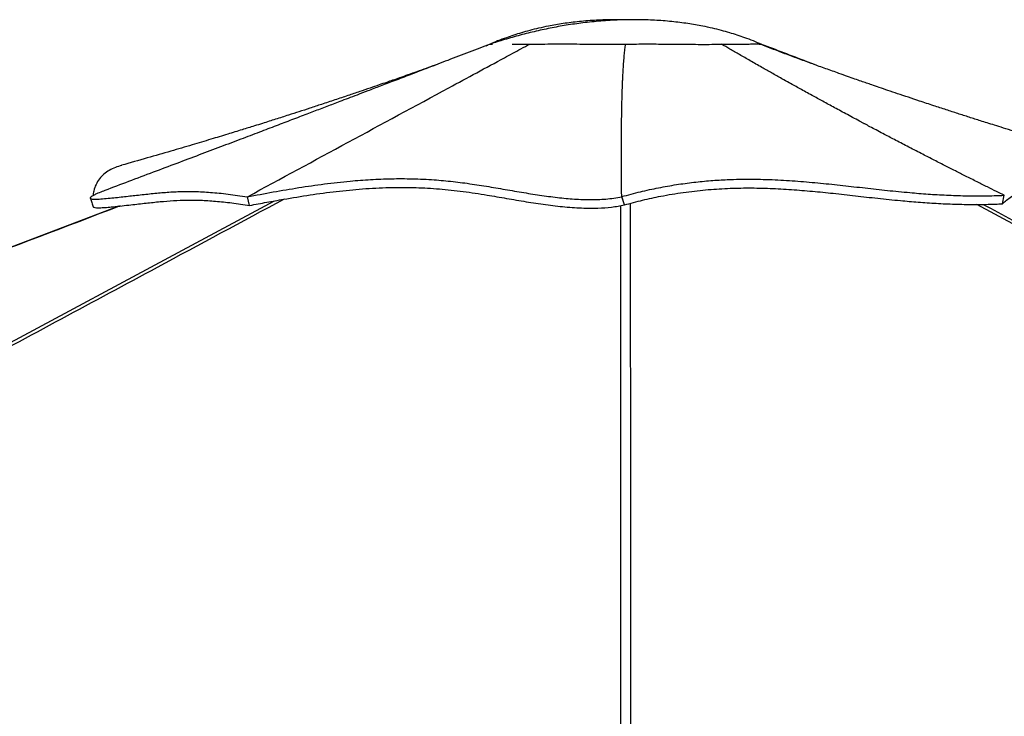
# Paper-space layout '4M DUO In Ground Anchor' of a CAD drawing. Header units: millimetres. Extents: x 20 to 26560, y 40 to 17993.
# Tile 86 of 89: x 21872 to 22990, y 7371 to 8162. Entities that reach past the tile are written whole.
import ezdxf

# ---------------------------------------------------------------- set-up
doc = ezdxf.new("R2010")
doc.units = ezdxf.units.MM

psp = doc.layouts.new('4M DUO In Ground Anchor')

# ---------------------------------------------------------------- linework, layer by layer
at = {"color": 7, "linetype": 'Continuous', "lineweight": 25, "ltscale": 2}
for p, q in [((22401.4, 8132.41), (22402.98, 8133.11)), ((22405.02, 8133.98), (22402.95, 8133.09)), ((22404.9, 8133.94), (22404.9, 8133.93)), ((22405.78, 8134.31), (22405.78, 8134.31)), ((22405.83, 8134.31), (22406.04, 8134.29)), ((22714.08, 8133.96), (22714.02, 8133.95)), ((22714.08, 8133.96), (22714.02, 8133.95)), ((22714.08, 8133.94), (22714.05, 8133.95)), ((22716.01, 8133.11), (22714.08, 8133.96)), ((22714.09, 8133.93), (22714.09, 8133.94)), ((22716.04, 8133.09), (22714.09, 8133.93)), ((22132.73, 7951.14), (22130.15, 7961)), ((22555.13, 7960.92), (22555.13, 7961.16)), ((22558.23, 7951.77), (22555.13, 7961.16)), ((22558.24, 7951.65), (22555.13, 7960.92)), ((22987.54, 7953.03), (22989.42, 7962.69)), ((22987.59, 7953.01), (22989.52, 7962.64)), ((22989.52, 7962.64), (22989.42, 7962.69)), ((22558.23, 7951.77), (22558.24, 7951.69)), ((22558.24, 7951.69), (22558.24, 7951.65)), ((22987.54, 7953.03), (22987.59, 7953.01))]:
    psp.add_line(p, q, dxfattribs=at)
at = {"color": 8, "linetype": 'Continuous', "lineweight": 25, "ltscale": 2, "flags": 128}
for points in [[(19801.55, 6688.91), (21256.17, 7470.36), (21456.24, 7577.84), (21656.32, 7685.33), (21856.41, 7792.82), (22056.53, 7900.32), (22160.75, 7956.31)], [(22553.92, 6692.39), (22553.98, 7470.36), (22554, 7577.84), (22554.03, 7685.33), (22554.08, 7792.82), (22554.16, 7900.32), (22554.25, 7951)], [(25382.71, 6649.61), (23855.02, 7470.36), (23654.97, 7577.84), (23454.94, 7685.33), (23254.91, 7792.82), (23054.92, 7900.32), (22958.28, 7952.3)]]:
    psp.add_lwpolyline(points, dxfattribs=at)
at = {"color": 7, "linetype": 'Continuous', "lineweight": 25, "ltscale": 2, "flags": 128}
psp.add_lwpolyline([(21984.26, 7950.4), (21782.28, 7873.65)], dxfattribs=at)
at = {"color": 7, "linetype": 'Continuous', "lineweight": 25, "ltscale": 2}
for points, knots in [([(22714.04, 8133.94), (22710.95, 8135.26), (22704.62, 8137.96), (22695.34, 8141.42), (22686.33, 8144.51), (22677.49, 8147.25), (22668.11, 8149.88), (22657.91, 8152.4), (22645.25, 8155.1), (22629.86, 8157.77), (22611.6, 8160.04), (22592.66, 8161.49), (22573.8, 8162.06), (22554.27, 8161.84), (22534.26, 8160.76), (22513.93, 8158.8), (22494.68, 8156.17), (22476.12, 8152.91), (22457.92, 8149.01), (22439.85, 8144.47), (22422.36, 8139.54), (22411.17, 8136), (22405.79, 8134.3)], [0, 0, 0, 0, 0.0318959, 0.0653179, 0.0938688, 0.1222148, 0.1530225, 0.1862676, 0.2219373, 0.275943, 0.3347264, 0.3968042, 0.4566848, 0.5139983, 0.5821765, 0.6466316, 0.7074616, 0.766184, 0.8250539, 0.8842965, 0.9443268, 1, 1, 1, 1]), ([(22559.5, 8161.78), (22554.82, 8161.87), (22543.83, 8162.07), (22526.33, 8161.47), (22507.39, 8160.04), (22489.14, 8157.77), (22473.74, 8155.11), (22461.08, 8152.4), (22450.88, 8149.88), (22441.5, 8147.25), (22432.67, 8144.51), (22423.65, 8141.42), (22414.66, 8138.07), (22408.6, 8135.49), (22405.79, 8134.29)], [0, 0, 0, 0, 0.0891141, 0.2093078, 0.3339119, 0.4519034, 0.5603049, 0.6319022, 0.6986326, 0.7604704, 0.8173673, 0.8746754, 0.9417608, 1, 1, 1, 1]), ([(22405.79, 8134.32), (22397.87, 8131.28), (22381.79, 8125.11), (22358.27, 8116.09), (22335.9, 8107.54), (22315.61, 8099.78), (22297.45, 8092.84), (22281.39, 8086.71), (22267.39, 8081.37), (22255.29, 8076.75), (22244.75, 8072.73), (22235.75, 8069.3), (22227.68, 8066.23), (22220.23, 8063.39), (22212.75, 8060.54), (22205.15, 8057.65), (22197.31, 8054.66), (22189.02, 8051.51), (22177.53, 8047.14), (22162.38, 8041.38), (22143.13, 8034.07), (22122.04, 8026.07), (22099.24, 8017.44), (22075.03, 8008.28), (22049.52, 7998.65), (22022.75, 7988.55), (21995.49, 7978.3), (21977.18, 7971.43), (21968.23, 7968.07)], [0, 0, 0, 0, 0.0541527, 0.1098567, 0.1608752, 0.207202, 0.2488642, 0.2852835, 0.3172922, 0.3449385, 0.3682681, 0.3895894, 0.4066126, 0.4235044, 0.4406202, 0.4579531, 0.4756691, 0.4946067, 0.5148789, 0.5545492, 0.5985192, 0.6467975, 0.6989469, 0.7546223, 0.8126622, 0.8739507, 0.9383998, 1, 1, 1, 1]), ([(22130.14, 7961), (22206.39, 8002.25), (22303.64, 8054.85), (22407.23, 8110.82), (22437.87, 8127.34), (22447.46, 8132.51), (22450.83, 8134.33)], [0, 0, 0, 0, 0.7139534, 0.9104662, 0.9686056, 1, 1, 1, 1]), ([(22406.07, 8134.29), (22406.15, 8134.28), (22406.39, 8134.24), (22407.26, 8134.26), (22408.47, 8134.2), (22408.48, 8134.2)], [0, 0, 0, 0, 0.3454555, 0.9989896, 1, 1, 1, 1]), ([(22430.87, 8134.26), (22433, 8134.27), (22438.77, 8134.3), (22446.17, 8134.32), (22450.83, 8134.33)], [0, 0, 0, 0, 0.3704943, 1, 1, 1, 1]), ([(22450.83, 8134.33), (22454.5, 8134.34), (22461.85, 8134.36), (22474.12, 8134.42), (22487.1, 8134.46), (22500.72, 8134.45), (22514.82, 8134.33), (22529.37, 8134.15), (22544.35, 8134.07), (22554.45, 8134.22), (22559.5, 8134.29)], [0, 0, 0, 0, 0.1249301, 0.2497768, 0.3745125, 0.4992574, 0.6241586, 0.7493557, 0.8747188, 1, 1, 1, 1]), ([(22450.83, 8134.33), (22454.51, 8134.34), (22461.86, 8134.36), (22474.15, 8134.42), (22487.15, 8134.46), (22500.8, 8134.44), (22514.91, 8134.33), (22529.45, 8134.15), (22544.39, 8134.07), (22554.46, 8134.22), (22559.5, 8134.29)], [0, 0, 0, 0, 0.1250005, 0.2500113, 0.375026, 0.5000476, 0.6250697, 0.7500731, 0.8750488, 1, 1, 1, 1]), ([(22555.13, 7961.16), (22554.98, 7977.05), (22554.77, 7999.93), (22554.84, 8023.99), (22554.9, 8032.94), (22554.92, 8035.72), (22554.95, 8038.51), (22554.98, 8041.31), (22555.01, 8044.1), (22555.08, 8049.39), (22555.2, 8056.96), (22555.39, 8066.61), (22555.57, 8073.98), (22555.73, 8079.21), (22555.84, 8082.5), (22555.95, 8085.68), (22556.08, 8089.01), (22556.23, 8092.77), (22556.49, 8098.5), (22556.88, 8105.73), (22557.42, 8113.97), (22558.04, 8121.45), (22558.71, 8128.14), (22559.24, 8132.33), (22559.5, 8134.29)], [0, 0, 0, 0, 0.2798096, 0.4030544, 0.4191995, 0.4353459, 0.4514942, 0.4676438, 0.4837953, 0.4999474, 0.5591852, 0.6147461, 0.6666214, 0.685992, 0.704792, 0.7230211, 0.7406802, 0.7620161, 0.7874676, 0.838789, 0.8857138, 0.9282287, 0.9663269, 1, 1, 1, 1]), ([(22559.5, 8134.29), (22566.19, 8134.35), (22579.56, 8134.48), (22599.34, 8134.4), (22616.98, 8134.24), (22632.35, 8134.08), (22645.46, 8133.99), (22657.7, 8134.01), (22664.84, 8134.13), (22668.41, 8134.19)], [0, 0, 0, 0, 0.1662638, 0.33238236, 0.49880303, 0.62398878, 0.74933039, 0.87473088, 1, 1, 1, 1]), ([(22559.5, 8134.29), (22566.2, 8134.35), (22579.62, 8134.48), (22599.44, 8134.4), (22617.1, 8134.24), (22632.45, 8134.08), (22645.52, 8133.99), (22657.73, 8134.01), (22664.85, 8134.13), (22668.41, 8134.19)], [0, 0, 0, 0, 0.1666844, 0.3333515, 0.4999998, 0.6250126, 0.7500147, 0.8750088, 1, 1, 1, 1]), ([(22668.41, 8134.19), (22671.89, 8134.18), (22678.84, 8134.17), (22687.68, 8134.24), (22695.19, 8134.33), (22700.88, 8134.42), (22703.35, 8134.43), (22704.31, 8134.43)], [0, 0, 0, 0, 0.2160035, 0.4319299, 0.6475901, 0.8629752, 1, 1, 1, 1]), ([(22668.41, 8134.19), (22671.89, 8134.18), (22678.84, 8134.17), (22687.59, 8134.23), (22693.69, 8134.31), (22696.4, 8134.35), (22697.08, 8134.36)], [0, 0, 0, 0, 0.30012311, 0.6002543, 0.90039772, 1, 1, 1, 1]), ([(22989.42, 7962.69), (22986.5, 7964.13), (22980.15, 7967.25), (22969.88, 7972.33), (22958.12, 7978.17), (22945.98, 7984.25), (22933.63, 7990.47), (22921.28, 7996.73), (22908.39, 8003.3), (22894.27, 8010.55), (22879.74, 8018.06), (22865.24, 8025.63), (22853.51, 8031.78), (22844.26, 8036.67), (22838.84, 8039.54), (22835.5, 8041.31), (22834.04, 8042.09), (22832.61, 8042.85), (22831.22, 8043.59), (22829.86, 8044.32), (22828.53, 8045.02), (22822.36, 8048.31), (22811.76, 8053.99), (22797.14, 8061.88), (22783.76, 8069.15), (22772.93, 8075.09), (22764.37, 8079.8), (22757.85, 8083.4), (22751.57, 8086.88), (22744.66, 8090.72), (22735.86, 8095.63), (22725.49, 8101.46), (22713.45, 8108.26), (22701.27, 8115.19), (22689.16, 8122.14), (22678.35, 8128.39), (22671.59, 8132.34), (22668.41, 8134.19)], [0, 0, 0, 0, 0.02681911, 0.05823461, 0.09424676, 0.1348551, 0.16998666, 0.20795577, 0.24876418, 0.28900179, 0.33853587, 0.38339742, 0.4235843, 0.44754679, 0.46947356, 0.47411557, 0.47865505, 0.48309224, 0.48742693, 0.49165856, 0.49578759, 0.49981426, 0.54918044, 0.59477197, 0.63658544, 0.67461933, 0.69659039, 0.71706663, 0.73604749, 0.7558073, 0.78230744, 0.81913415, 0.85396185, 0.89646224, 0.93497764, 0.9694936, 1, 1, 1, 1]), ([(22701.8, 8134.42), (22703.87, 8134.43), (22708.21, 8134.47), (22712.27, 8134.38), (22713.47, 8134.1), (22714.08, 8133.96)], [0, 0, 0, 0, 0.3137415, 0.6568634, 1, 1, 1, 1]), ([(22711.54, 8134.34), (22711.68, 8134.34), (22711.81, 8134.34), (22711.87, 8134.33), (22711.87, 8134.33)], [0, 0, 0, 0, 0.9867476, 1, 1, 1, 1]), ([(23131.75, 7996.71), (23122.19, 7999.41), (23103.89, 8004.57), (23077.69, 8012.15), (23053.96, 8019.13), (23032.69, 8025.49), (23014.99, 8030.87), (23000.52, 8035.31), (22988.97, 8038.88), (22978.94, 8042.01), (22970.31, 8044.72), (22960.72, 8047.75), (22949.65, 8051.27), (22936.65, 8055.44), (22923.2, 8059.79), (22908.71, 8064.53), (22894.37, 8069.26), (22880.71, 8073.82), (22868.76, 8077.84), (22857.74, 8081.58), (22847.93, 8084.93), (22839.84, 8087.72), (22833.02, 8090.08), (22826.67, 8092.28), (22819.49, 8094.79), (22811.06, 8097.74), (22800.07, 8101.63), (22786.92, 8106.32), (22772.02, 8111.71), (22757.12, 8117.17), (22742.06, 8122.77), (22727.26, 8128.38), (22717.53, 8132.28), (22712.57, 8134.27)], [0, 0, 0, 0, 0.06736772, 0.12895651, 0.18477797, 0.23484076, 0.2791523, 0.30993789, 0.33717856, 0.36087661, 0.3810329, 0.39832107, 0.42889092, 0.45970949, 0.49082289, 0.52476846, 0.56305853, 0.59297528, 0.62207097, 0.64833172, 0.67176211, 0.6923462, 0.70650293, 0.72079855, 0.73811739, 0.75850288, 0.78187126, 0.81786107, 0.85374327, 0.88952116, 0.92531534, 0.96198504, 1, 1, 1, 1]), ([(22774.4, 8110.86), (22771.48, 8111.98), (22759.73, 8116.47), (22739.61, 8124.18), (22722.41, 8130.79), (22714.03, 8134)], [0, 0, 0, 0, 0.1456488, 0.5842006, 1, 1, 1, 1]), ([(22344.25, 8110.73), (22343.92, 8110.61), (22340.19, 8109.25), (22333.01, 8106.67), (22322.72, 8102.98), (22312.72, 8099.43), (22303.48, 8096.18), (22295.44, 8093.37), (22287.66, 8090.66), (22279.15, 8087.71), (22268.96, 8084.21), (22257.16, 8080.19), (22243.84, 8075.68), (22229.41, 8070.86), (22214.96, 8066.07), (22201.36, 8061.61), (22188.85, 8057.54), (22178.38, 8054.16), (22169.5, 8051.32), (22162.13, 8048.97), (22154.67, 8046.61), (22146.65, 8044.08), (22136.46, 8040.88), (22123.34, 8036.81), (22106.93, 8031.76), (22087.96, 8026), (22066.43, 8019.55), (22042.33, 8012.45), (22015.65, 8004.73), (21997, 7999.46), (21987.24, 7996.71)], [0, 0, 0, 0, 0.0028283, 0.0317986, 0.0612886, 0.0906512, 0.1174519, 0.1403653, 0.1594114, 0.1838408, 0.2125777, 0.2458399, 0.2836142, 0.3248715, 0.3671325, 0.4051645, 0.4392958, 0.4724709, 0.493198, 0.5138294, 0.5343665, 0.5556735, 0.5810079, 0.6196235, 0.6653071, 0.7180641, 0.7779015, 0.8448288, 0.918857, 1, 1, 1, 1]), ([(21987.45, 7996.5), (21985.03, 7995.86), (21979.89, 7994.49), (21973.26, 7991.05), (21967.13, 7986.73), (21962.05, 7981.39), (21958.13, 7975), (21955.61, 7968.59), (21955.01, 7963.97), (21954.77, 7962.16)], [0, 0, 0, 0, 0.1319632, 0.2808706, 0.4311839, 0.5835186, 0.7386315, 0.8974038, 1, 1, 1, 1]), ([(22987.59, 7953.01), (22988.98, 7954.38), (22991.78, 7957.12), (22998.22, 7961.72), (23006.76, 7966.66), (23017.63, 7971.78), (23031.86, 7977.37), (23049.78, 7982.92), (23070.95, 7987.52), (23088.58, 7989.63), (23102.14, 7990.04), (23113.44, 7989.59), (23125.42, 7987.86), (23136.09, 7984.55), (23144.21, 7980.31), (23150.24, 7975.69), (23154.67, 7970.66), (23157.78, 7965.51), (23159.86, 7960.46), (23161.32, 7954.99), (23161.72, 7950.98), (23161.92, 7948.98)], [0, 0, 0, 0, 0.04473297, 0.08961793, 0.14791772, 0.20628774, 0.26463133, 0.35368262, 0.44274178, 0.52981493, 0.57353085, 0.61724247, 0.68040395, 0.74354391, 0.78698792, 0.83047834, 0.87390997, 0.90524995, 0.93659058, 0.96829503, 1, 1, 1, 1]), ([(22130.14, 7961), (22139.94, 7962.84), (22159.72, 7966.58), (22188.67, 7971.5), (22217.66, 7975.73), (22244.73, 7978.78), (22270.04, 7980.71), (22293.6, 7981.64), (22317.61, 7981.59), (22340.96, 7980.51), (22363.56, 7978.46), (22385.18, 7975.59), (22406.75, 7972.1), (22428.07, 7968.41), (22449.01, 7964.83), (22469.49, 7961.69), (22489.37, 7959.27), (22505.63, 7958.05), (22518.39, 7957.72), (22527.97, 7957.83), (22537.27, 7958.38), (22546.37, 7959.3), (22552.18, 7960.38), (22555.13, 7960.92)], [0, 0, 0, 0, 0.0690091, 0.1392914, 0.2106435, 0.282743, 0.3397073, 0.3967993, 0.4539509, 0.5111962, 0.5602038, 0.6091098, 0.6573547, 0.7048851, 0.7515387, 0.797152, 0.841615, 0.8849976, 0.9078051, 0.930504, 0.953233, 0.9761729, 1, 1, 1, 1]), ([(22132.73, 7951.14), (22139.21, 7952.36), (22152.19, 7954.81), (22175.07, 7958.91), (22201.36, 7963.22), (22231.09, 7967.25), (22260.83, 7970.16), (22290.9, 7971.71), (22319.9, 7971.73), (22348.01, 7970.1), (22374.98, 7967.16), (22400.52, 7963.34), (22424.44, 7959.17), (22446.6, 7955.37), (22468.72, 7951.95), (22490.68, 7949.32), (22510.65, 7948.01), (22528.32, 7948.01), (22543.73, 7948.98), (22553.41, 7950.76), (22558.24, 7951.65)], [0, 0, 0, 0, 0.0456011, 0.091206, 0.16442, 0.2377673, 0.3111073, 0.3843178, 0.4574163, 0.518648, 0.5799902, 0.6412624, 0.6905039, 0.7398722, 0.7891556, 0.8382412, 0.8872452, 0.9247949, 0.9624461, 1, 1, 1, 1]), ([(22555.13, 7961.16), (22562.18, 7963.07), (22576.12, 7966.84), (22596.89, 7971.32), (22617.15, 7974.89), (22636.91, 7977.56), (22656.19, 7979.42), (22678.13, 7980.73), (22702.54, 7981.15), (22729.24, 7980.43), (22755.29, 7978.81), (22780.88, 7976.53), (22806.18, 7973.85), (22831.37, 7971), (22856.61, 7968.2), (22880.42, 7965.84), (22902.81, 7964.04), (22923.78, 7962.79), (22945.15, 7962.08), (22967.04, 7961.9), (22981.92, 7962.42), (22989.42, 7962.69)], [0, 0, 0, 0, 0.0461978, 0.0913335, 0.1354911, 0.1789183, 0.2218246, 0.2643719, 0.3277606, 0.3908621, 0.4537653, 0.5164447, 0.578793, 0.6406569, 0.701882, 0.7623714, 0.8102355, 0.8576936, 0.9048942, 0.9520847, 1, 1, 1, 1]), ([(22558.23, 7951.77), (22565.11, 7953.62), (22578.86, 7957.32), (22601.23, 7962.14), (22625.14, 7966.14), (22650.4, 7969.02), (22675.21, 7970.66), (22699.73, 7971.17), (22723.95, 7970.64), (22747.99, 7969.3), (22771.69, 7967.33), (22795.76, 7964.89), (22820.36, 7962.13), (22845.72, 7959.27), (22869.49, 7956.8), (22891.69, 7954.86), (22912.24, 7953.47), (22933.25, 7952.52), (22952.89, 7952.2), (22971.06, 7952.33), (22982.05, 7952.8), (22987.54, 7953.03)], [0, 0, 0, 0, 0.045532, 0.0910548, 0.1474688, 0.2040843, 0.2607815, 0.3173075, 0.3757522, 0.4342422, 0.4927788, 0.5512859, 0.6137122, 0.676138, 0.7385373, 0.7861056, 0.8337453, 0.881335, 0.9288352, 0.964412, 1, 1, 1, 1]), ([(21968.24, 7968.04), (21967.27, 7967.68), (21963.83, 7966.43), (21959.34, 7964.51), (21955.16, 7962.47), (21952.61, 7960.91), (21951.47, 7959.67), (21952.01, 7958.85), (21953.82, 7958.4), (21957.47, 7958.2), (21963.57, 7958.45), (21972.02, 7959.2), (21980.62, 7960.11), (21988.79, 7961), (21996.67, 7961.88), (22007.68, 7963.12), (22021.28, 7964.63), (22037.35, 7966.13), (22053.34, 7967.03), (22070.04, 7967.11), (22088.06, 7966.19), (22107.74, 7964.27), (22122.67, 7962.09), (22130.14, 7961)], [0, 0, 0, 0, 0.0113731, 0.0401936, 0.0594715, 0.078792, 0.0981258, 0.1173665, 0.1364765, 0.1554586, 0.1923495, 0.2289602, 0.2652998, 0.3016041, 0.3379525, 0.3743494, 0.4603622, 0.5467308, 0.6368582, 0.7273537, 0.8181266, 0.9090561, 1, 1, 1, 1]), ([(21951.8, 7959.28), (21952.37, 7957.63), (21953.52, 7954.35), (21954.67, 7951.06), (21955.24, 7949.42)], [0, 0, 0, 0, 0.50000284, 1, 1, 1, 1]), ([(21955.25, 7949.51), (21955.38, 7949.35), (21955.8, 7948.83), (21958.58, 7948.46), (21963.74, 7948.5), (21970.29, 7948.96), (21982.2, 7950.11), (21997.74, 7951.84), (22015.28, 7953.84), (22031.16, 7955.51), (22046.3, 7956.74), (22061.36, 7957.34), (22076.98, 7957.18), (22093.77, 7956.14), (22112.07, 7954.21), (22125.84, 7952.16), (22132.73, 7951.14)], [0, 0, 0, 0, 0.01302805, 0.0436441, 0.07746972, 0.1114034, 0.14534354, 0.24761736, 0.34143706, 0.43526777, 0.52927846, 0.62328876, 0.71716544, 0.81102918, 0.90551792, 1, 1, 1, 1])]:
    psp.add_open_spline(points, degree=3, knots=knots, dxfattribs=at)
at = {"color": 8, "linetype": 'Continuous', "lineweight": 25, "ltscale": 2}
for points, knots in [([(21985.67, 7950.55), (21924.47, 7927.29), (21760.41, 7864.93), (21493.45, 7763.5), (21184.8, 7646.24), (20876.16, 7528.99), (20567.51, 7411.73), (19795.89, 7118.6), (19127.14, 6864.56), (18561.29, 6649.61)], [0, 0, 0, 0, 0.05361259, 0.14374462, 0.23387675, 0.32400889, 0.41414107, 0.50427322, 1, 1, 1, 1]), ([(22171.82, 7958.28), (22123.79, 7932.45), (22003.06, 7867.5), (21809.53, 7763.5), (21591.32, 7646.24), (21373.09, 7528.99), (21154.85, 7411.73), (20609.26, 7118.6), (20136.4, 6864.56), (19736.28, 6649.61)], [0, 0, 0, 0, 0.0592017, 0.1488014, 0.2384012, 0.3280011, 0.4176009, 0.5072008, 1, 1, 1, 1]), ([(22564.74, 7953.46), (22564.78, 7929.23), (22564.89, 7865.9), (22564.93, 7763.5), (22564.98, 7646.24), (22565, 7528.99), (22565.02, 7411.73), (22565.06, 7132.88), (22565.07, 6893.12), (22565.08, 6692.44)], [0, 0, 0, 0, 0.057617, 0.1506028, 0.2435886, 0.3365745, 0.4295605, 0.5225463, 1, 1, 1, 1]), ([(22965.57, 7952.37), (23010, 7928.51), (23127.22, 7865.54), (23317.15, 7763.5), (23535.43, 7646.24), (23753.69, 7528.99), (23971.95, 7411.73), (24493.41, 7131.6), (24942.1, 6890.55), (25318.04, 6688.59)], [0, 0, 0, 0, 0.0566322, 0.1494145, 0.2421969, 0.3349793, 0.4277618, 0.5205442, 1, 1, 1, 1])]:
    psp.add_open_spline(points, degree=3, knots=knots, dxfattribs=at)

doc.saveas('drawing.dxf')
